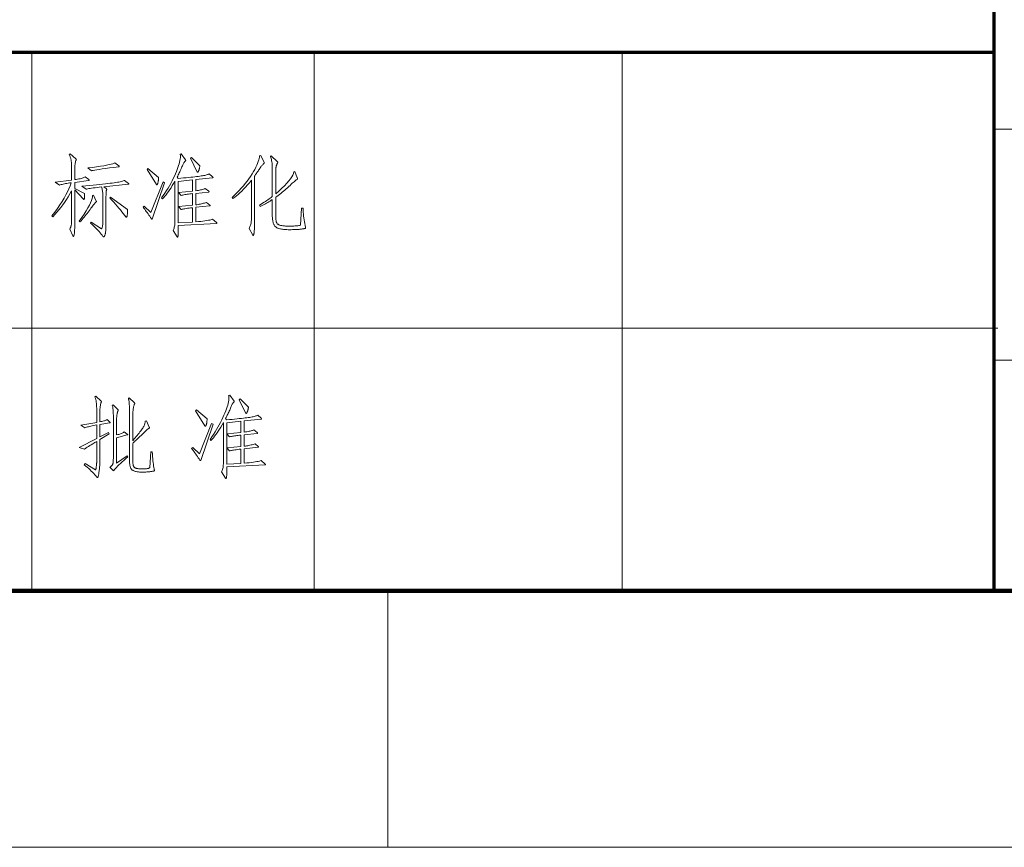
# Model space of a CAD drawing. Extents: x 0 to 1189, y 0 to 841.
# Tile 89 of 129: x 1026 to 1064, y 10 to 42. Entities that reach past the tile are written whole.
import ezdxf

# ---------------------------------------------------------------- set-up
doc = ezdxf.new("R2010")
doc.units = 0

msp = doc.modelspace()

# ---------------------------------------------------------------- linework, layer by layer
at = {"color": 5, "lineweight": 70}
for p, q in [((1064, 20), (1064, 76)), ((989, 41), (1064, 41))]:
    msp.add_line(p, q, dxfattribs=at)
at = {"color": 7, "lineweight": 13}
for p, q in [((1026.5, 20), (1026.5, 41)), ((1037.5, 20), (1037.5, 41)), ((1049.5, 41), (1049.5, 20)), ((1169, 38), (1064, 38)), ((989.139, 30.245), (1064.139, 30.245)), ((1064, 29), (1114, 29)), ((10, 10), (1179, 10))]:
    msp.add_line(p, q, dxfattribs=at)
at = {"color": 7, "lineweight": 100}
msp.add_line((20, 20), (1169, 20), dxfattribs=at)
at = {"color": 7, "lineweight": 13, "ltscale": 0.25}
msp.add_line((1040.375, 20), (1040.375, 10), dxfattribs=at)
at = {"color": 7, "lineweight": 13}
for points in [[(1028.719, 36.032), (1028.722, 36.029), (1028.725, 36.026), (1028.728, 36.024), (1028.73, 36.021), (1028.732, 36.019), (1028.733, 36.017), (1028.734, 36.015), (1028.735, 36.013), (1028.736, 36.011), (1028.736, 36.009), (1028.736, 36.007), (1028.735, 36.006), (1028.733, 36.004), (1028.731, 36.003), (1028.728, 36.002), (1028.725, 36), (1028.721, 35.999), (1028.716, 35.998), (1028.711, 35.998), (1028.705, 35.997), (1028.171, 35.927), (1028.171, 35.692), (1028.552, 35.49), (1028.554, 35.447), (1028.554, 35.408), (1028.554, 35.374), (1028.552, 35.344), (1028.55, 35.319), (1028.546, 35.298), (1028.541, 35.282), (1028.536, 35.271), (1028.529, 35.264), (1028.521, 35.261), (1028.519, 35.262), (1028.517, 35.262), (1028.514, 35.263), (1028.512, 35.264), (1028.51, 35.266), (1028.507, 35.268), (1028.505, 35.27), (1028.502, 35.273), (1028.499, 35.275), (1028.497, 35.279), (1028.171, 35.633), (1028.171, 34.328), (1028.17, 34.231), (1028.168, 34.145), (1028.166, 34.068), (1028.162, 34.002), (1028.158, 33.946), (1028.152, 33.9), (1028.145, 33.864), (1028.137, 33.839), (1028.128, 33.823), (1028.119, 33.818), (1028.116, 33.818), (1028.114, 33.819), (1028.112, 33.82), (1028.11, 33.822), (1028.108, 33.823), (1028.106, 33.826), (1028.104, 33.828), (1028.102, 33.832), (1028.1, 33.835), (1028.098, 33.839), (1027.973, 34.103), (1027.982, 34.119), (1027.991, 34.135), (1027.999, 34.151), (1028.006, 34.167), (1028.013, 34.183), (1028.019, 34.199), (1028.024, 34.215), (1028.028, 34.232), (1028.032, 34.248), (1028.035, 34.264), (1028.038, 34.281), (1028.04, 34.3), (1028.042, 34.32), (1028.044, 34.342), (1028.046, 34.366), (1028.047, 34.391), (1028.048, 34.418), (1028.049, 34.447), (1028.049, 34.477), (1028.049, 34.509), (1028.049, 35.591), (1027.984, 35.475), (1027.917, 35.362), (1027.848, 35.253), (1027.777, 35.147), (1027.705, 35.045), (1027.631, 34.947), (1027.555, 34.852), (1027.477, 34.761), (1027.398, 34.673), (1027.317, 34.588), (1027.282, 34.627), (1027.394, 34.769), (1027.497, 34.909), (1027.591, 35.045), (1027.678, 35.178), (1027.757, 35.308), (1027.827, 35.435), (1027.89, 35.559), (1027.944, 35.679), (1027.99, 35.796), (1028.028, 35.91), (1027.971, 35.902), (1027.916, 35.894), (1027.864, 35.886), (1027.814, 35.877), (1027.767, 35.868), (1027.723, 35.858), (1027.682, 35.848), (1027.643, 35.838), (1027.607, 35.827), (1027.574, 35.816), (1027.414, 35.934), (1028.049, 36.014), (1028.049, 36.347), (1028.049, 36.406), (1028.049, 36.46), (1028.048, 36.511), (1028.047, 36.558), (1028.045, 36.601), (1028.044, 36.641), (1028.042, 36.676), (1028.039, 36.708), (1028.036, 36.736), (1028.034, 36.76), (1028.03, 36.783), (1028.025, 36.806), (1028.02, 36.829), (1028.013, 36.853), (1028.005, 36.878), (1027.997, 36.903), (1027.987, 36.929), (1027.976, 36.955), (1027.965, 36.982), (1027.952, 37.01), (1027.987, 37.041), (1028.216, 36.847), (1028.219, 36.844), (1028.222, 36.841), (1028.224, 36.839), (1028.227, 36.836), (1028.229, 36.833), (1028.23, 36.831), (1028.231, 36.828), (1028.232, 36.826), (1028.233, 36.823), (1028.233, 36.821), (1028.233, 36.818), (1028.233, 36.816), (1028.232, 36.813), (1028.232, 36.811), (1028.231, 36.808), (1028.23, 36.806), (1028.23, 36.803), (1028.229, 36.8), (1028.227, 36.798), (1028.226, 36.795), (1028.216, 36.775), (1028.206, 36.749), (1028.198, 36.717), (1028.191, 36.68), (1028.184, 36.638), (1028.179, 36.59), (1028.176, 36.536), (1028.173, 36.476), (1028.171, 36.411), (1028.171, 36.34), (1028.171, 36.032), (1028.228, 36.04), (1028.281, 36.049), (1028.331, 36.058), (1028.377, 36.068), (1028.419, 36.078), (1028.458, 36.089), (1028.493, 36.1), (1028.525, 36.111), (1028.552, 36.123), (1028.576, 36.136)], [(1033.7, 34.356), (1033.703, 34.354), (1033.705, 34.352), (1033.707, 34.35), (1033.709, 34.348), (1033.711, 34.346), (1033.712, 34.344), (1033.713, 34.341), (1033.714, 34.339), (1033.714, 34.337), (1033.714, 34.335), (1033.714, 34.333), (1033.713, 34.331), (1033.712, 34.33), (1033.711, 34.329), (1033.709, 34.327), (1033.707, 34.326), (1033.704, 34.326), (1033.701, 34.325), (1033.697, 34.325), (1033.693, 34.325), (1032.205, 34.242), (1032.205, 34.178), (1032.205, 34.119), (1032.204, 34.066), (1032.204, 34.019), (1032.203, 33.977), (1032.202, 33.941), (1032.201, 33.91), (1032.2, 33.884), (1032.198, 33.864), (1032.196, 33.85), (1032.195, 33.838), (1032.193, 33.828), (1032.191, 33.819), (1032.189, 33.812), (1032.187, 33.805), (1032.185, 33.8), (1032.183, 33.796), (1032.181, 33.793), (1032.179, 33.791), (1032.177, 33.791), (1032.175, 33.791), (1032.173, 33.791), (1032.171, 33.792), (1032.169, 33.793), (1032.167, 33.794), (1032.165, 33.796), (1032.163, 33.797), (1032.161, 33.799), (1032.159, 33.802), (1032.156, 33.804), (1032.004, 34.054), (1032.018, 34.078), (1032.03, 34.106), (1032.041, 34.138), (1032.051, 34.175), (1032.059, 34.216), (1032.065, 34.262), (1032.07, 34.312), (1032.074, 34.366), (1032.076, 34.425), (1032.077, 34.488), (1032.077, 35.747), (1032.077, 35.782), (1032.077, 35.815), (1032.076, 35.845), (1032.076, 35.871), (1032.076, 35.895), (1032.076, 35.917), (1032.075, 35.935), (1032.075, 35.95), (1032.074, 35.963), (1032.073, 35.973), (1032.022, 35.883), (1031.972, 35.798), (1031.922, 35.718), (1031.872, 35.642), (1031.823, 35.57), (1031.775, 35.503), (1031.728, 35.44), (1031.68, 35.382), (1031.634, 35.328), (1031.588, 35.279), (1031.553, 35.317), (1031.621, 35.414), (1031.686, 35.51), (1031.747, 35.605), (1031.806, 35.7), (1031.862, 35.794), (1031.914, 35.888), (1031.964, 35.981), (1032.01, 36.073), (1032.054, 36.164), (1032.094, 36.255), (1032.131, 36.344), (1032.164, 36.428), (1032.193, 36.507), (1032.218, 36.582), (1032.24, 36.653), (1032.257, 36.719), (1032.271, 36.781), (1032.281, 36.839), (1032.286, 36.892), (1032.288, 36.94), (1032.288, 36.95), (1032.288, 36.959), (1032.287, 36.968), (1032.287, 36.977), (1032.286, 36.986), (1032.285, 36.994), (1032.283, 37.002), (1032.282, 37.009), (1032.28, 37.017), (1032.278, 37.024), (1032.32, 37.045), (1032.49, 36.802), (1032.49, 36.8), (1032.491, 36.799), (1032.491, 36.797), (1032.492, 36.795), (1032.492, 36.793), (1032.492, 36.791), (1032.493, 36.789), (1032.493, 36.787), (1032.493, 36.785), (1032.493, 36.783), (1032.493, 36.78), (1032.493, 36.778), (1032.492, 36.776), (1032.491, 36.774), (1032.49, 36.772), (1032.489, 36.77), (1032.488, 36.768), (1032.486, 36.767), (1032.485, 36.765), (1032.483, 36.764), (1032.471, 36.754), (1032.458, 36.741), (1032.446, 36.726), (1032.433, 36.707), (1032.42, 36.686), (1032.406, 36.662), (1032.392, 36.635), (1032.378, 36.605), (1032.364, 36.572), (1032.349, 36.536), (1032.334, 36.499), (1032.318, 36.461), (1032.301, 36.422), (1032.283, 36.382), (1032.265, 36.342), (1032.245, 36.3), (1032.225, 36.259), (1032.204, 36.216), (1032.182, 36.173), (1032.16, 36.129), (1032.195, 36.077), (1032.306, 36.087), (1032.411, 36.097), (1032.51, 36.107), (1032.604, 36.116), (1032.691, 36.125), (1032.773, 36.134), (1032.849, 36.143), (1032.92, 36.151), (1032.984, 36.159), (1033.043, 36.167), (1033.097, 36.175), (1033.147, 36.183), (1033.193, 36.191), (1033.235, 36.2), (1033.274, 36.209), (1033.309, 36.219), (1033.339, 36.229), (1033.366, 36.239), (1033.39, 36.25), (1033.409, 36.261), (1033.544, 36.143), (1033.547, 36.14), (1033.55, 36.137), (1033.553, 36.135), (1033.555, 36.132), (1033.557, 36.13), (1033.559, 36.128), (1033.56, 36.126), (1033.561, 36.124), (1033.561, 36.122), (1033.562, 36.12), (1033.561, 36.118), (1033.561, 36.117), (1033.56, 36.115), (1033.558, 36.114), (1033.556, 36.113), (1033.554, 36.111), (1033.551, 36.11), (1033.548, 36.109), (1033.545, 36.109), (1033.541, 36.108), (1032.885, 36.038), (1032.885, 35.598), (1032.938, 35.606), (1032.988, 35.614), (1033.034, 35.622), (1033.076, 35.631), (1033.115, 35.64), (1033.15, 35.649), (1033.182, 35.658), (1033.21, 35.668), (1033.235, 35.678), (1033.256, 35.688), (1033.391, 35.581), (1033.394, 35.579), (1033.395, 35.578), (1033.397, 35.576), (1033.398, 35.574), (1033.399, 35.572), (1033.4, 35.57), (1033.401, 35.568), (1033.401, 35.566), (1033.402, 35.564), (1033.402, 35.561), (1033.402, 35.559), (1033.401, 35.557), (1033.4, 35.555), (1033.399, 35.554), (1033.398, 35.552), (1033.396, 35.551), (1033.393, 35.55), (1033.391, 35.55), (1033.388, 35.549), (1033.385, 35.549), (1032.885, 35.497), (1032.885, 35.05), (1032.932, 35.056), (1032.977, 35.064), (1033.022, 35.071), (1033.065, 35.08), (1033.108, 35.089), (1033.149, 35.099), (1033.19, 35.109), (1033.229, 35.12), (1033.267, 35.131), (1033.305, 35.143), (1033.433, 35.039), (1033.436, 35.037), (1033.438, 35.035), (1033.44, 35.033), (1033.442, 35.031), (1033.444, 35.029), (1033.445, 35.027), (1033.446, 35.025), (1033.447, 35.023), (1033.447, 35.021), (1033.447, 35.019), (1033.447, 35.017), (1033.446, 35.015), (1033.445, 35.013), (1033.444, 35.012), (1033.443, 35.011), (1033.441, 35.01), (1033.439, 35.009), (1033.436, 35.009), (1033.433, 35.008), (1033.43, 35.008), (1032.885, 34.953), (1032.885, 34.391), (1032.987, 34.399), (1033.081, 34.407), (1033.167, 34.416), (1033.245, 34.426), (1033.314, 34.437), (1033.376, 34.448), (1033.429, 34.459), (1033.474, 34.472), (1033.512, 34.485), (1033.541, 34.498)], [(1033.048, 36.576), (1033.045, 36.552), (1033.042, 36.529), (1033.038, 36.507), (1033.034, 36.486), (1033.03, 36.466), (1033.025, 36.448), (1033.02, 36.43), (1033.015, 36.414), (1033.009, 36.399), (1033.003, 36.385), (1032.997, 36.373), (1032.991, 36.362), (1032.986, 36.352), (1032.981, 36.343), (1032.976, 36.336), (1032.972, 36.33), (1032.968, 36.325), (1032.964, 36.322), (1032.961, 36.32), (1032.958, 36.319), (1032.955, 36.32), (1032.953, 36.32), (1032.951, 36.32), (1032.948, 36.321), (1032.947, 36.322), (1032.945, 36.323), (1032.944, 36.325), (1032.942, 36.326), (1032.941, 36.328), (1032.941, 36.33), (1032.684, 36.864), (1032.722, 36.895)], [(1035.549, 36.705), (1035.551, 36.702), (1035.552, 36.7), (1035.553, 36.698), (1035.554, 36.696), (1035.555, 36.694), (1035.555, 36.692), (1035.556, 36.69), (1035.556, 36.688), (1035.556, 36.686), (1035.556, 36.684), (1035.556, 36.682), (1035.555, 36.679), (1035.554, 36.677), (1035.553, 36.674), (1035.551, 36.672), (1035.549, 36.669), (1035.546, 36.666), (1035.543, 36.663), (1035.539, 36.659), (1035.535, 36.656), (1035.522, 36.645), (1035.508, 36.632), (1035.493, 36.615), (1035.477, 36.597), (1035.46, 36.576), (1035.441, 36.552), (1035.422, 36.526), (1035.401, 36.497), (1035.38, 36.466), (1035.357, 36.432), (1035.334, 36.398), (1035.312, 36.366), (1035.292, 36.335), (1035.272, 36.306), (1035.253, 36.278), (1035.235, 36.253), (1035.219, 36.229), (1035.203, 36.206), (1035.188, 36.186), (1035.175, 36.167), (1035.175, 34.318), (1035.174, 34.265), (1035.174, 34.217), (1035.173, 34.171), (1035.172, 34.129), (1035.17, 34.091), (1035.168, 34.056), (1035.166, 34.024), (1035.164, 33.996), (1035.161, 33.971), (1035.157, 33.95), (1035.154, 33.932), (1035.151, 33.915), (1035.147, 33.901), (1035.144, 33.888), (1035.141, 33.877), (1035.138, 33.869), (1035.135, 33.862), (1035.132, 33.857), (1035.129, 33.854), (1035.126, 33.853), (1035.125, 33.853), (1035.123, 33.854), (1035.122, 33.855), (1035.12, 33.856), (1035.118, 33.857), (1035.116, 33.859), (1035.115, 33.861), (1035.113, 33.864), (1035.111, 33.867), (1035.109, 33.87), (1034.967, 34.131), (1034.983, 34.161), (1034.998, 34.193), (1035.011, 34.226), (1035.022, 34.26), (1035.031, 34.295), (1035.039, 34.332), (1035.045, 34.37), (1035.05, 34.409), (1035.052, 34.45), (1035.053, 34.491), (1035.053, 36.007), (1034.976, 35.913), (1034.9, 35.825), (1034.825, 35.741), (1034.752, 35.663), (1034.679, 35.589), (1034.608, 35.521), (1034.538, 35.458), (1034.469, 35.4), (1034.402, 35.347), (1034.335, 35.3), (1034.304, 35.338), (1034.399, 35.427), (1034.49, 35.518), (1034.578, 35.608), (1034.661, 35.699), (1034.741, 35.79), (1034.816, 35.882), (1034.888, 35.974), (1034.956, 36.067), (1035.019, 36.16), (1035.079, 36.254), (1035.134, 36.345), (1035.183, 36.432), (1035.227, 36.514), (1035.265, 36.592), (1035.297, 36.666), (1035.323, 36.734), (1035.343, 36.799), (1035.357, 36.859), (1035.366, 36.914), (1035.369, 36.965), (1035.417, 36.979)], [(1037.065, 34.921), (1037.069, 34.843), (1037.075, 34.766), (1037.081, 34.69), (1037.089, 34.614), (1037.097, 34.539), (1037.107, 34.465), (1037.119, 34.391), (1037.131, 34.319), (1037.144, 34.247), (1037.159, 34.176), (1037.16, 34.173), (1037.16, 34.17), (1037.161, 34.167), (1037.161, 34.164), (1037.161, 34.162), (1037.162, 34.159), (1037.162, 34.156), (1037.162, 34.153), (1037.162, 34.151), (1037.162, 34.148), (1037.162, 34.145), (1037.162, 34.143), (1037.161, 34.14), (1037.16, 34.138), (1037.159, 34.136), (1037.157, 34.134), (1037.156, 34.133), (1037.154, 34.131), (1037.151, 34.13), (1037.149, 34.129), (1037.144, 34.128), (1037.137, 34.126), (1037.127, 34.124), (1037.114, 34.122), (1037.099, 34.12), (1037.08, 34.117), (1037.059, 34.114), (1037.034, 34.11), (1037.007, 34.107), (1036.977, 34.103), (1036.944, 34.099), (1036.909, 34.095), (1036.872, 34.092), (1036.832, 34.089), (1036.79, 34.087), (1036.746, 34.085), (1036.699, 34.084), (1036.65, 34.083), (1036.599, 34.082), (1036.545, 34.082), (1036.491, 34.082), (1036.441, 34.084), (1036.392, 34.086), (1036.347, 34.089), (1036.303, 34.093), (1036.263, 34.098), (1036.225, 34.103), (1036.19, 34.11), (1036.157, 34.117), (1036.127, 34.125), (1036.099, 34.135), (1036.073, 34.146), (1036.048, 34.158), (1036.026, 34.172), (1036.005, 34.188), (1035.985, 34.205), (1035.968, 34.223), (1035.952, 34.244), (1035.938, 34.265), (1035.926, 34.288), (1035.915, 34.313), (1035.905, 34.341), (1035.896, 34.371), (1035.889, 34.403), (1035.883, 34.438), (1035.878, 34.475), (1035.874, 34.515), (1035.871, 34.556), (1035.869, 34.601), (1035.868, 34.647), (1035.868, 35.254), (1035.825, 35.226), (1035.781, 35.197), (1035.736, 35.17), (1035.69, 35.142), (1035.644, 35.116), (1035.597, 35.09), (1035.549, 35.064), (1035.5, 35.039), (1035.45, 35.015), (1035.4, 34.991), (1035.369, 35.043), (1035.431, 35.08), (1035.49, 35.116), (1035.547, 35.151), (1035.6, 35.185), (1035.652, 35.218), (1035.7, 35.25), (1035.746, 35.281), (1035.79, 35.312), (1035.83, 35.341), (1035.868, 35.369), (1035.868, 36.444), (1035.868, 36.505), (1035.866, 36.563), (1035.862, 36.618), (1035.857, 36.671), (1035.85, 36.722), (1035.842, 36.77), (1035.833, 36.815), (1035.822, 36.858), (1035.809, 36.899), (1035.796, 36.937), (1035.827, 36.961), (1036.063, 36.743), (1036.066, 36.74), (1036.069, 36.737), (1036.072, 36.735), (1036.074, 36.732), (1036.076, 36.729), (1036.077, 36.727), (1036.078, 36.724), (1036.079, 36.722), (1036.08, 36.719), (1036.08, 36.717), (1036.08, 36.714), (1036.08, 36.712), (1036.079, 36.709), (1036.079, 36.707), (1036.078, 36.704), (1036.078, 36.702), (1036.077, 36.699), (1036.076, 36.696), (1036.074, 36.693), (1036.073, 36.691), (1036.067, 36.679), (1036.061, 36.668), (1036.055, 36.655), (1036.05, 36.642), (1036.045, 36.629), (1036.039, 36.615), (1036.035, 36.601), (1036.03, 36.586), (1036.025, 36.571), (1036.021, 36.555), (1036.017, 36.54), (1036.014, 36.524), (1036.01, 36.509), (1036.008, 36.494), (1036.005, 36.48), (1036.004, 36.466), (1036.002, 36.452), (1036.001, 36.439), (1036, 36.426), (1036, 36.413), (1036, 35.477), (1036.128, 35.589), (1036.243, 35.696), (1036.345, 35.797), (1036.434, 35.892), (1036.51, 35.981), (1036.574, 36.064), (1036.625, 36.141), (1036.663, 36.213), (1036.688, 36.278), (1036.701, 36.337), (1036.746, 36.344), (1036.843, 36.104), (1036.845, 36.1), (1036.847, 36.095), (1036.849, 36.091), (1036.85, 36.087), (1036.851, 36.083), (1036.852, 36.079), (1036.853, 36.076), (1036.853, 36.072), (1036.854, 36.069), (1036.854, 36.066), (1036.854, 36.064), (1036.853, 36.061), (1036.852, 36.058), (1036.85, 36.056), (1036.849, 36.053), (1036.846, 36.051), (1036.844, 36.049), (1036.84, 36.046), (1036.837, 36.044), (1036.833, 36.042), (1036.818, 36.032), (1036.799, 36.019), (1036.776, 36.001), (1036.75, 35.979), (1036.719, 35.953), (1036.685, 35.923), (1036.647, 35.889), (1036.605, 35.851), (1036.56, 35.809), (1036.51, 35.763), (1036.459, 35.715), (1036.408, 35.669), (1036.357, 35.624), (1036.305, 35.58), (1036.254, 35.538), (1036.203, 35.496), (1036.153, 35.457), (1036.102, 35.418), (1036.051, 35.381), (1036, 35.345), (1036, 34.64), (1036.001, 34.601), (1036.002, 34.564), (1036.003, 34.529), (1036.006, 34.497), (1036.009, 34.467), (1036.013, 34.44), (1036.017, 34.416), (1036.022, 34.394), (1036.028, 34.375), (1036.035, 34.358), (1036.043, 34.343), (1036.052, 34.328), (1036.064, 34.315), (1036.077, 34.303), (1036.091, 34.292), (1036.108, 34.282), (1036.126, 34.272), (1036.146, 34.264), (1036.168, 34.257), (1036.191, 34.25), (1036.217, 34.245), (1036.245, 34.24), (1036.276, 34.235), (1036.309, 34.231), (1036.345, 34.228), (1036.384, 34.225), (1036.426, 34.223), (1036.47, 34.222), (1036.516, 34.221), (1036.566, 34.221), (1036.615, 34.221), (1036.663, 34.222), (1036.708, 34.224), (1036.751, 34.226), (1036.791, 34.229), (1036.83, 34.233), (1036.866, 34.238), (1036.9, 34.243), (1036.932, 34.249), (1036.961, 34.255), (1037.006, 34.921)], [(1029.891, 36.569), (1029.895, 36.567), (1029.897, 36.564), (1029.9, 36.561), (1029.902, 36.559), (1029.904, 36.557), (1029.906, 36.554), (1029.907, 36.552), (1029.908, 36.55), (1029.908, 36.549), (1029.909, 36.547), (1029.908, 36.545), (1029.907, 36.543), (1029.906, 36.542), (1029.904, 36.541), (1029.902, 36.539), (1029.899, 36.538), (1029.895, 36.537), (1029.891, 36.536), (1029.886, 36.535), (1029.881, 36.535), (1029.693, 36.511), (1029.523, 36.489), (1029.372, 36.469), (1029.239, 36.451), (1029.124, 36.434), (1029.027, 36.419), (1028.949, 36.405), (1028.888, 36.394), (1028.846, 36.383), (1028.823, 36.375), (1028.677, 36.489), (1028.858, 36.512), (1029.021, 36.534), (1029.169, 36.556), (1029.3, 36.577), (1029.414, 36.597), (1029.512, 36.617), (1029.594, 36.636), (1029.658, 36.655), (1029.707, 36.673), (1029.739, 36.691)], [(1031.435, 36.115), (1031.435, 36.091), (1031.434, 36.068), (1031.433, 36.046), (1031.432, 36.024), (1031.43, 36.004), (1031.427, 35.984), (1031.425, 35.965), (1031.422, 35.947), (1031.418, 35.93), (1031.414, 35.914), (1031.41, 35.898), (1031.406, 35.885), (1031.401, 35.873), (1031.397, 35.863), (1031.392, 35.854), (1031.388, 35.847), (1031.383, 35.841), (1031.379, 35.837), (1031.374, 35.835), (1031.369, 35.834), (1031.367, 35.834), (1031.365, 35.834), (1031.363, 35.834), (1031.362, 35.835), (1031.36, 35.836), (1031.359, 35.836), (1031.358, 35.837), (1031.357, 35.838), (1031.356, 35.839), (1031.355, 35.841), (1030.991, 36.434), (1031.022, 36.465)], [(1030.269, 35.886), (1030.272, 35.884), (1030.274, 35.882), (1030.276, 35.88), (1030.278, 35.878), (1030.28, 35.875), (1030.281, 35.873), (1030.282, 35.871), (1030.283, 35.869), (1030.283, 35.867), (1030.283, 35.865), (1030.283, 35.863), (1030.282, 35.861), (1030.281, 35.859), (1030.279, 35.858), (1030.276, 35.856), (1030.273, 35.855), (1030.27, 35.854), (1030.266, 35.853), (1030.261, 35.852), (1030.255, 35.851), (1029.302, 35.757), (1029.395, 35.685), (1029.4, 35.681), (1029.404, 35.677), (1029.408, 35.673), (1029.411, 35.67), (1029.413, 35.667), (1029.416, 35.664), (1029.417, 35.661), (1029.418, 35.659), (1029.419, 35.657), (1029.419, 35.655), (1029.419, 35.653), (1029.419, 35.652), (1029.419, 35.65), (1029.418, 35.648), (1029.418, 35.646), (1029.417, 35.644), (1029.416, 35.642), (1029.415, 35.64), (1029.414, 35.638), (1029.412, 35.636), (1029.408, 35.627), (1029.404, 35.612), (1029.4, 35.593), (1029.397, 35.569), (1029.394, 35.54), (1029.392, 35.506), (1029.39, 35.467), (1029.389, 35.423), (1029.388, 35.374), (1029.388, 35.32), (1029.388, 34.384), (1029.388, 34.314), (1029.387, 34.249), (1029.385, 34.19), (1029.383, 34.135), (1029.38, 34.086), (1029.377, 34.041), (1029.373, 34.002), (1029.368, 33.967), (1029.363, 33.938), (1029.357, 33.914), (1029.351, 33.893), (1029.344, 33.874), (1029.338, 33.858), (1029.332, 33.844), (1029.326, 33.832), (1029.32, 33.822), (1029.313, 33.814), (1029.307, 33.809), (1029.301, 33.806), (1029.295, 33.804), (1029.292, 33.805), (1029.289, 33.805), (1029.286, 33.806), (1029.284, 33.807), (1029.281, 33.809), (1029.279, 33.811), (1029.277, 33.813), (1029.275, 33.816), (1029.272, 33.818), (1029.27, 33.822), (1029.237, 33.865), (1029.2, 33.91), (1029.16, 33.957), (1029.116, 34.006), (1029.069, 34.057), (1029.019, 34.109), (1028.965, 34.164), (1028.908, 34.22), (1028.848, 34.279), (1028.785, 34.339), (1028.812, 34.38), (1029.218, 34.117), (1029.227, 34.132), (1029.236, 34.153), (1029.243, 34.178), (1029.249, 34.208), (1029.255, 34.243), (1029.259, 34.283), (1029.262, 34.328), (1029.265, 34.377), (1029.266, 34.432), (1029.267, 34.491), (1029.267, 35.327), (1029.266, 35.376), (1029.265, 35.424), (1029.262, 35.47), (1029.259, 35.514), (1029.255, 35.557), (1029.249, 35.598), (1029.243, 35.638), (1029.236, 35.676), (1029.227, 35.712), (1029.218, 35.747), (1029.127, 35.737), (1029.042, 35.728), (1028.964, 35.719), (1028.894, 35.709), (1028.83, 35.7), (1028.773, 35.691), (1028.723, 35.682), (1028.68, 35.674), (1028.644, 35.665), (1028.615, 35.657), (1028.448, 35.775), (1028.604, 35.79), (1028.751, 35.804), (1028.89, 35.818), (1029.02, 35.831), (1029.143, 35.844), (1029.257, 35.856), (1029.363, 35.868), (1029.461, 35.879), (1029.55, 35.89), (1029.631, 35.9), (1029.705, 35.91), (1029.774, 35.919), (1029.836, 35.929), (1029.893, 35.94), (1029.944, 35.95), (1029.99, 35.961), (1030.029, 35.971), (1030.063, 35.982), (1030.091, 35.993), (1030.113, 36.004)], [(1031.671, 35.914), (1031.192, 34.498), (1031.191, 34.496), (1031.19, 34.494), (1031.189, 34.493), (1031.188, 34.492), (1031.187, 34.49), (1031.185, 34.489), (1031.184, 34.489), (1031.182, 34.488), (1031.18, 34.488), (1031.178, 34.488), (1031.176, 34.488), (1031.174, 34.488), (1031.172, 34.489), (1031.171, 34.49), (1031.169, 34.491), (1031.167, 34.493), (1031.165, 34.495), (1031.164, 34.497), (1031.162, 34.499), (1031.161, 34.502), (1031.126, 34.553), (1031.092, 34.603), (1031.059, 34.652), (1031.026, 34.7), (1030.993, 34.746), (1030.96, 34.791), (1030.928, 34.835), (1030.897, 34.878), (1030.866, 34.919), (1030.835, 34.96), (1030.88, 34.998), (1031.137, 34.755), (1031.612, 35.941)], [(1032.757, 34.38), (1032.757, 34.939), (1032.687, 34.931), (1032.624, 34.923), (1032.566, 34.915), (1032.513, 34.908), (1032.466, 34.901), (1032.425, 34.894), (1032.389, 34.887), (1032.359, 34.881), (1032.335, 34.875), (1032.316, 34.869), (1032.212, 34.987), (1032.757, 35.036), (1032.757, 35.487), (1032.702, 35.481), (1032.65, 35.474), (1032.6, 35.468), (1032.553, 35.461), (1032.508, 35.454), (1032.465, 35.447), (1032.424, 35.44), (1032.386, 35.433), (1032.35, 35.425), (1032.316, 35.418), (1032.212, 35.529), (1032.757, 35.584), (1032.757, 36.025), (1032.205, 35.966), (1032.205, 34.346)], [(1029.01, 35.199), (1029.011, 35.196), (1029.013, 35.194), (1029.014, 35.191), (1029.015, 35.188), (1029.015, 35.186), (1029.016, 35.184), (1029.016, 35.181), (1029.017, 35.179), (1029.017, 35.177), (1029.017, 35.175), (1029.017, 35.173), (1029.016, 35.17), (1029.015, 35.168), (1029.013, 35.166), (1029.011, 35.163), (1029.008, 35.161), (1029.005, 35.158), (1029.001, 35.156), (1028.997, 35.153), (1028.993, 35.15), (1028.983, 35.143), (1028.97, 35.13), (1028.955, 35.113), (1028.937, 35.092), (1028.916, 35.066), (1028.892, 35.036), (1028.866, 35.001), (1028.836, 34.962), (1028.804, 34.918), (1028.769, 34.869), (1028.732, 34.819), (1028.695, 34.769), (1028.657, 34.719), (1028.619, 34.67), (1028.579, 34.621), (1028.54, 34.573), (1028.5, 34.525), (1028.459, 34.478), (1028.417, 34.43), (1028.375, 34.384), (1028.341, 34.415), (1028.443, 34.558), (1028.534, 34.691), (1028.614, 34.815), (1028.683, 34.93), (1028.74, 35.034), (1028.786, 35.129), (1028.821, 35.215), (1028.844, 35.291), (1028.857, 35.357), (1028.857, 35.414), (1028.899, 35.424)], [(1030.228, 34.869), (1030.228, 34.842), (1030.227, 34.815), (1030.227, 34.79), (1030.226, 34.766), (1030.225, 34.743), (1030.223, 34.721), (1030.222, 34.701), (1030.22, 34.682), (1030.218, 34.664), (1030.216, 34.647), (1030.213, 34.632), (1030.211, 34.619), (1030.208, 34.607), (1030.205, 34.596), (1030.203, 34.588), (1030.2, 34.58), (1030.197, 34.575), (1030.194, 34.571), (1030.191, 34.568), (1030.188, 34.568), (1030.185, 34.568), (1030.182, 34.568), (1030.178, 34.569), (1030.175, 34.571), (1030.172, 34.573), (1030.168, 34.575), (1030.165, 34.578), (1030.162, 34.581), (1030.158, 34.584), (1030.155, 34.588), (1030.109, 34.65), (1030.06, 34.714), (1030.007, 34.781), (1029.951, 34.85), (1029.89, 34.922), (1029.826, 34.997), (1029.759, 35.074), (1029.688, 35.153), (1029.613, 35.236), (1029.534, 35.32), (1029.565, 35.355)], [(1035.59, 24.945), (1035.593, 24.943), (1035.595, 24.941), (1035.598, 24.939), (1035.599, 24.937), (1035.601, 24.935), (1035.602, 24.932), (1035.603, 24.93), (1035.604, 24.928), (1035.604, 24.926), (1035.604, 24.924), (1035.604, 24.922), (1035.604, 24.92), (1035.603, 24.919), (1035.601, 24.918), (1035.599, 24.916), (1035.597, 24.915), (1035.594, 24.915), (1035.591, 24.914), (1035.588, 24.914), (1035.584, 24.914), (1034.095, 24.831), (1034.095, 24.767), (1034.095, 24.708), (1034.095, 24.655), (1034.094, 24.608), (1034.093, 24.566), (1034.092, 24.53), (1034.091, 24.499), (1034.09, 24.473), (1034.088, 24.453), (1034.087, 24.438), (1034.085, 24.427), (1034.083, 24.417), (1034.081, 24.408), (1034.079, 24.401), (1034.078, 24.394), (1034.076, 24.389), (1034.074, 24.385), (1034.072, 24.382), (1034.07, 24.38), (1034.068, 24.38), (1034.066, 24.38), (1034.063, 24.38), (1034.061, 24.381), (1034.059, 24.382), (1034.057, 24.383), (1034.055, 24.385), (1034.053, 24.386), (1034.051, 24.388), (1034.049, 24.391), (1034.047, 24.393), (1033.894, 24.643), (1033.908, 24.667), (1033.92, 24.695), (1033.931, 24.727), (1033.941, 24.764), (1033.949, 24.805), (1033.955, 24.851), (1033.96, 24.901), (1033.964, 24.955), (1033.966, 25.014), (1033.967, 25.077), (1033.967, 26.336), (1033.967, 26.371), (1033.967, 26.404), (1033.967, 26.434), (1033.966, 26.46), (1033.966, 26.484), (1033.966, 26.506), (1033.965, 26.524), (1033.965, 26.539), (1033.964, 26.552), (1033.964, 26.562), (1033.912, 26.472), (1033.862, 26.387), (1033.812, 26.307), (1033.763, 26.231), (1033.714, 26.159), (1033.665, 26.092), (1033.618, 26.029), (1033.571, 25.971), (1033.524, 25.917), (1033.478, 25.868), (1033.443, 25.906), (1033.511, 26.003), (1033.576, 26.099), (1033.638, 26.194), (1033.696, 26.289), (1033.752, 26.383), (1033.804, 26.477), (1033.854, 26.57), (1033.901, 26.662), (1033.944, 26.753), (1033.984, 26.844), (1034.021, 26.933), (1034.054, 27.017), (1034.083, 27.096), (1034.109, 27.171), (1034.13, 27.242), (1034.147, 27.308), (1034.161, 27.37), (1034.171, 27.428), (1034.177, 27.481), (1034.179, 27.529), (1034.178, 27.539), (1034.178, 27.548), (1034.178, 27.557), (1034.177, 27.566), (1034.176, 27.575), (1034.175, 27.583), (1034.173, 27.591), (1034.172, 27.598), (1034.17, 27.606), (1034.168, 27.613), (1034.21, 27.634), (1034.38, 27.391), (1034.38, 27.389), (1034.381, 27.388), (1034.382, 27.386), (1034.382, 27.384), (1034.382, 27.382), (1034.383, 27.38), (1034.383, 27.378), (1034.383, 27.376), (1034.383, 27.374), (1034.383, 27.372), (1034.383, 27.369), (1034.383, 27.367), (1034.382, 27.365), (1034.382, 27.363), (1034.381, 27.361), (1034.38, 27.359), (1034.378, 27.357), (1034.377, 27.356), (1034.375, 27.354), (1034.373, 27.353), (1034.361, 27.343), (1034.349, 27.33), (1034.336, 27.315), (1034.323, 27.296), (1034.31, 27.275), (1034.297, 27.251), (1034.283, 27.224), (1034.269, 27.194), (1034.254, 27.161), (1034.239, 27.125), (1034.224, 27.088), (1034.208, 27.05), (1034.191, 27.011), (1034.173, 26.971), (1034.155, 26.931), (1034.135, 26.889), (1034.115, 26.848), (1034.094, 26.805), (1034.073, 26.762), (1034.05, 26.718), (1034.085, 26.666), (1034.196, 26.676), (1034.301, 26.686), (1034.4, 26.696), (1034.494, 26.705), (1034.581, 26.714), (1034.663, 26.723), (1034.74, 26.732), (1034.81, 26.74), (1034.874, 26.748), (1034.933, 26.756), (1034.987, 26.764), (1035.037, 26.772), (1035.083, 26.78), (1035.126, 26.789), (1035.164, 26.798), (1035.199, 26.808), (1035.23, 26.818), (1035.257, 26.828), (1035.28, 26.839), (1035.299, 26.85), (1035.434, 26.732), (1035.438, 26.729), (1035.441, 26.726), (1035.443, 26.724), (1035.446, 26.721), (1035.447, 26.719), (1035.449, 26.717), (1035.45, 26.715), (1035.451, 26.713), (1035.452, 26.711), (1035.452, 26.709), (1035.452, 26.707), (1035.451, 26.706), (1035.45, 26.704), (1035.448, 26.703), (1035.447, 26.702), (1035.444, 26.7), (1035.442, 26.699), (1035.438, 26.698), (1035.435, 26.698), (1035.431, 26.697), (1034.775, 26.627), (1034.775, 26.187), (1034.828, 26.195), (1034.878, 26.203), (1034.924, 26.211), (1034.966, 26.22), (1035.005, 26.229), (1035.04, 26.238), (1035.072, 26.247), (1035.101, 26.257), (1035.125, 26.267), (1035.146, 26.277), (1035.282, 26.17), (1035.284, 26.168), (1035.286, 26.167), (1035.287, 26.165), (1035.288, 26.163), (1035.29, 26.161), (1035.291, 26.159), (1035.291, 26.157), (1035.292, 26.155), (1035.292, 26.153), (1035.292, 26.15), (1035.292, 26.148), (1035.292, 26.146), (1035.291, 26.144), (1035.289, 26.143), (1035.288, 26.141), (1035.286, 26.14), (1035.284, 26.139), (1035.281, 26.139), (1035.278, 26.138), (1035.275, 26.138), (1034.775, 26.086), (1034.775, 25.639), (1034.822, 25.645), (1034.868, 25.653), (1034.912, 25.66), (1034.956, 25.669), (1034.998, 25.678), (1035.04, 25.688), (1035.08, 25.698), (1035.119, 25.709), (1035.158, 25.72), (1035.195, 25.732), (1035.323, 25.628), (1035.326, 25.626), (1035.328, 25.624), (1035.33, 25.622), (1035.332, 25.62), (1035.334, 25.618), (1035.335, 25.616), (1035.336, 25.614), (1035.337, 25.612), (1035.337, 25.61), (1035.337, 25.608), (1035.337, 25.606), (1035.337, 25.604), (1035.336, 25.602), (1035.334, 25.601), (1035.333, 25.6), (1035.331, 25.599), (1035.329, 25.598), (1035.326, 25.598), (1035.323, 25.597), (1035.32, 25.597), (1034.775, 25.542), (1034.775, 24.98), (1034.877, 24.988), (1034.971, 24.996), (1035.057, 25.005), (1035.135, 25.015), (1035.205, 25.026), (1035.266, 25.037), (1035.319, 25.048), (1035.365, 25.061), (1035.402, 25.074), (1035.431, 25.087)], [(1029.537, 26.579), (1029.539, 26.577), (1029.541, 26.575), (1029.542, 26.573), (1029.544, 26.571), (1029.545, 26.569), (1029.546, 26.568), (1029.546, 26.566), (1029.547, 26.564), (1029.547, 26.563), (1029.547, 26.562), (1029.547, 26.56), (1029.547, 26.559), (1029.546, 26.558), (1029.545, 26.557), (1029.543, 26.556), (1029.541, 26.554), (1029.539, 26.554), (1029.536, 26.553), (1029.533, 26.552), (1029.53, 26.551), (1029.148, 26.489), (1029.148, 26), (1029.492, 26.17), (1029.516, 26.118), (1029.148, 25.899), (1029.148, 25.046), (1029.148, 25.002), (1029.147, 24.959), (1029.146, 24.916), (1029.143, 24.873), (1029.14, 24.831), (1029.137, 24.788), (1029.132, 24.746), (1029.127, 24.705), (1029.122, 24.663), (1029.115, 24.622), (1029.109, 24.583), (1029.103, 24.549), (1029.097, 24.518), (1029.091, 24.491), (1029.086, 24.469), (1029.08, 24.45), (1029.075, 24.436), (1029.071, 24.426), (1029.066, 24.42), (1029.062, 24.418), (1029.06, 24.418), (1029.057, 24.419), (1029.055, 24.42), (1029.052, 24.421), (1029.05, 24.423), (1029.047, 24.425), (1029.044, 24.428), (1029.041, 24.431), (1029.037, 24.435), (1029.034, 24.438), (1028.995, 24.483), (1028.954, 24.529), (1028.911, 24.575), (1028.865, 24.622), (1028.817, 24.669), (1028.767, 24.717), (1028.714, 24.766), (1028.659, 24.816), (1028.601, 24.866), (1028.541, 24.917), (1028.573, 24.959), (1028.985, 24.716), (1028.988, 24.724), (1028.991, 24.733), (1028.994, 24.744), (1028.996, 24.757), (1028.999, 24.772), (1029.002, 24.788), (1029.005, 24.805), (1029.008, 24.825), (1029.01, 24.846), (1029.013, 24.869), (1029.016, 24.892), (1029.018, 24.914), (1029.02, 24.936), (1029.022, 24.957), (1029.024, 24.977), (1029.025, 24.996), (1029.026, 25.015), (1029.026, 25.033), (1029.027, 25.05), (1029.027, 25.066), (1029.027, 25.826), (1028.949, 25.78), (1028.878, 25.737), (1028.813, 25.698), (1028.755, 25.662), (1028.703, 25.63), (1028.659, 25.601), (1028.62, 25.576), (1028.589, 25.554), (1028.563, 25.536), (1028.545, 25.521), (1028.337, 25.594), (1029.027, 25.937), (1029.027, 26.468), (1028.966, 26.457), (1028.908, 26.446), (1028.853, 26.434), (1028.802, 26.423), (1028.755, 26.412), (1028.711, 26.4), (1028.67, 26.389), (1028.633, 26.377), (1028.599, 26.365), (1028.569, 26.353), (1028.413, 26.454), (1029.027, 26.565), (1029.027, 26.895), (1029.027, 26.957), (1029.026, 27.016), (1029.026, 27.071), (1029.025, 27.122), (1029.023, 27.169), (1029.021, 27.212), (1029.019, 27.251), (1029.017, 27.286), (1029.014, 27.318), (1029.011, 27.346), (1029.008, 27.371), (1029.004, 27.395), (1029, 27.419), (1028.995, 27.442), (1028.99, 27.464), (1028.984, 27.485), (1028.979, 27.505), (1028.972, 27.524), (1028.965, 27.543), (1028.958, 27.561), (1028.989, 27.585), (1029.197, 27.391), (1029.2, 27.388), (1029.202, 27.385), (1029.204, 27.383), (1029.206, 27.38), (1029.207, 27.378), (1029.209, 27.376), (1029.21, 27.374), (1029.21, 27.372), (1029.211, 27.37), (1029.211, 27.368), (1029.211, 27.366), (1029.211, 27.365), (1029.21, 27.363), (1029.21, 27.361), (1029.209, 27.359), (1029.208, 27.357), (1029.208, 27.355), (1029.206, 27.353), (1029.205, 27.351), (1029.204, 27.349), (1029.193, 27.328), (1029.184, 27.301), (1029.176, 27.269), (1029.168, 27.231), (1029.162, 27.189), (1029.157, 27.14), (1029.153, 27.087), (1029.151, 27.028), (1029.149, 26.964), (1029.148, 26.895), (1029.148, 26.589), (1029.191, 26.598), (1029.23, 26.606), (1029.266, 26.615), (1029.299, 26.624), (1029.329, 26.633), (1029.356, 26.642), (1029.38, 26.651), (1029.4, 26.66), (1029.418, 26.67), (1029.433, 26.68)], [(1030.245, 25.226), (1030.162, 25.154), (1030.085, 25.087), (1030.014, 25.024), (1029.95, 24.965), (1029.892, 24.909), (1029.84, 24.858), (1029.794, 24.811), (1029.754, 24.769), (1029.72, 24.73), (1029.693, 24.695), (1029.692, 24.693), (1029.69, 24.691), (1029.689, 24.69), (1029.688, 24.689), (1029.686, 24.687), (1029.685, 24.686), (1029.683, 24.686), (1029.682, 24.685), (1029.681, 24.685), (1029.679, 24.685), (1029.678, 24.685), (1029.676, 24.685), (1029.675, 24.685), (1029.674, 24.686), (1029.672, 24.687), (1029.671, 24.687), (1029.669, 24.688), (1029.668, 24.689), (1029.667, 24.69), (1029.665, 24.692), (1029.54, 24.817), (1029.558, 24.83), (1029.575, 24.844), (1029.59, 24.858), (1029.604, 24.871), (1029.616, 24.885), (1029.627, 24.898), (1029.636, 24.911), (1029.644, 24.924), (1029.65, 24.937), (1029.655, 24.95), (1029.659, 24.965), (1029.662, 24.983), (1029.666, 25.004), (1029.668, 25.03), (1029.671, 25.058), (1029.672, 25.09), (1029.674, 25.126), (1029.675, 25.165), (1029.676, 25.208), (1029.676, 25.254), (1029.676, 26.78), (1029.675, 26.845), (1029.674, 26.904), (1029.672, 26.96), (1029.669, 27.011), (1029.665, 27.058), (1029.661, 27.1), (1029.655, 27.138), (1029.649, 27.171), (1029.642, 27.2), (1029.634, 27.224), (1029.669, 27.252), (1029.856, 27.068), (1029.859, 27.065), (1029.861, 27.063), (1029.863, 27.06), (1029.865, 27.058), (1029.867, 27.055), (1029.868, 27.053), (1029.869, 27.05), (1029.869, 27.048), (1029.87, 27.046), (1029.87, 27.044), (1029.87, 27.042), (1029.869, 27.039), (1029.869, 27.037), (1029.867, 27.034), (1029.866, 27.031), (1029.864, 27.028), (1029.862, 27.024), (1029.86, 27.02), (1029.857, 27.017), (1029.854, 27.013), (1029.851, 27.008), (1029.848, 27.001), (1029.845, 26.992), (1029.841, 26.982), (1029.838, 26.97), (1029.834, 26.956), (1029.831, 26.941), (1029.827, 26.924), (1029.823, 26.905), (1029.82, 26.884), (1029.816, 26.862), (1029.813, 26.84), (1029.81, 26.817), (1029.807, 26.794), (1029.805, 26.771), (1029.804, 26.746), (1029.802, 26.722), (1029.801, 26.697), (1029.801, 26.671), (1029.801, 26.645), (1029.801, 26.079), (1029.845, 26.09), (1029.886, 26.101), (1029.924, 26.112), (1029.958, 26.123), (1029.99, 26.134), (1030.018, 26.146), (1030.043, 26.157), (1030.065, 26.169), (1030.083, 26.181), (1030.099, 26.194), (1030.217, 26.111), (1030.221, 26.108), (1030.224, 26.105), (1030.228, 26.103), (1030.23, 26.101), (1030.233, 26.099), (1030.234, 26.097), (1030.236, 26.095), (1030.237, 26.094), (1030.238, 26.093), (1030.238, 26.092), (1030.238, 26.09), (1030.237, 26.089), (1030.236, 26.088), (1030.234, 26.087), (1030.233, 26.086), (1030.23, 26.085), (1030.228, 26.083), (1030.224, 26.082), (1030.221, 26.081), (1030.217, 26.079), (1029.801, 25.968), (1029.801, 24.98), (1030.217, 25.268)], [(1031.192, 25.42), (1031.198, 25.325), (1031.204, 25.234), (1031.211, 25.15), (1031.218, 25.071), (1031.226, 24.998), (1031.234, 24.93), (1031.242, 24.868), (1031.252, 24.812), (1031.261, 24.761), (1031.271, 24.716), (1031.272, 24.713), (1031.273, 24.711), (1031.273, 24.708), (1031.274, 24.706), (1031.274, 24.703), (1031.274, 24.701), (1031.275, 24.699), (1031.275, 24.697), (1031.275, 24.695), (1031.275, 24.693), (1031.275, 24.692), (1031.275, 24.69), (1031.275, 24.688), (1031.274, 24.687), (1031.274, 24.685), (1031.273, 24.684), (1031.272, 24.682), (1031.272, 24.681), (1031.271, 24.679), (1031.27, 24.678), (1031.267, 24.676), (1031.262, 24.675), (1031.255, 24.672), (1031.244, 24.67), (1031.231, 24.667), (1031.215, 24.665), (1031.197, 24.661), (1031.176, 24.658), (1031.152, 24.654), (1031.126, 24.65), (1031.098, 24.646), (1031.068, 24.643), (1031.038, 24.639), (1031.007, 24.637), (1030.974, 24.635), (1030.941, 24.633), (1030.907, 24.631), (1030.872, 24.63), (1030.835, 24.63), (1030.798, 24.629), (1030.761, 24.63), (1030.725, 24.631), (1030.691, 24.633), (1030.658, 24.636), (1030.627, 24.639), (1030.597, 24.644), (1030.569, 24.649), (1030.542, 24.655), (1030.517, 24.662), (1030.493, 24.669), (1030.47, 24.678), (1030.449, 24.688), (1030.43, 24.699), (1030.412, 24.711), (1030.396, 24.724), (1030.382, 24.739), (1030.369, 24.755), (1030.358, 24.772), (1030.348, 24.79), (1030.34, 24.81), (1030.333, 24.831), (1030.327, 24.855), (1030.322, 24.882), (1030.317, 24.912), (1030.313, 24.944), (1030.309, 24.979), (1030.307, 25.017), (1030.305, 25.057), (1030.304, 25.1), (1030.304, 25.146), (1030.304, 26.95), (1030.303, 27.044), (1030.302, 27.128), (1030.3, 27.205), (1030.296, 27.272), (1030.292, 27.331), (1030.287, 27.381), (1030.281, 27.422), (1030.275, 27.455), (1030.267, 27.479), (1030.259, 27.495), (1030.297, 27.526), (1030.505, 27.325), (1030.505, 27.323), (1030.506, 27.321), (1030.507, 27.319), (1030.507, 27.317), (1030.507, 27.315), (1030.508, 27.313), (1030.508, 27.311), (1030.508, 27.309), (1030.508, 27.307), (1030.508, 27.306), (1030.508, 27.304), (1030.508, 27.302), (1030.508, 27.3), (1030.507, 27.298), (1030.507, 27.297), (1030.506, 27.295), (1030.505, 27.293), (1030.504, 27.291), (1030.503, 27.289), (1030.501, 27.287), (1030.496, 27.277), (1030.49, 27.266), (1030.485, 27.253), (1030.48, 27.237), (1030.475, 27.22), (1030.471, 27.2), (1030.466, 27.179), (1030.461, 27.156), (1030.457, 27.13), (1030.453, 27.103), (1030.449, 27.074), (1030.445, 27.045), (1030.442, 27.016), (1030.439, 26.987), (1030.437, 26.958), (1030.435, 26.928), (1030.434, 26.899), (1030.433, 26.869), (1030.432, 26.838), (1030.432, 26.808), (1030.432, 25.854), (1030.479, 25.909), (1030.523, 25.962), (1030.565, 26.013), (1030.605, 26.062), (1030.643, 26.109), (1030.679, 26.154), (1030.712, 26.196), (1030.743, 26.237), (1030.771, 26.275), (1030.798, 26.312), (1030.822, 26.347), (1030.843, 26.381), (1030.861, 26.414), (1030.877, 26.446), (1030.89, 26.477), (1030.899, 26.508), (1030.906, 26.537), (1030.911, 26.566), (1030.912, 26.594), (1030.911, 26.621), (1030.973, 26.631), (1031.077, 26.378), (1031.078, 26.376), (1031.078, 26.373), (1031.079, 26.371), (1031.079, 26.369), (1031.08, 26.367), (1031.08, 26.365), (1031.08, 26.362), (1031.081, 26.36), (1031.081, 26.358), (1031.081, 26.355), (1031.081, 26.353), (1031.08, 26.351), (1031.079, 26.348), (1031.078, 26.346), (1031.076, 26.344), (1031.074, 26.342), (1031.071, 26.341), (1031.068, 26.339), (1031.065, 26.338), (1031.062, 26.336), (1031.058, 26.335), (1031.053, 26.333), (1031.049, 26.33), (1031.044, 26.327), (1031.039, 26.324), (1031.034, 26.321), (1031.028, 26.317), (1031.022, 26.313), (1031.016, 26.308), (1031.01, 26.303), (1031.001, 26.296), (1030.989, 26.285), (1030.973, 26.27), (1030.953, 26.252), (1030.929, 26.229), (1030.901, 26.203), (1030.87, 26.172), (1030.835, 26.138), (1030.796, 26.1), (1030.753, 26.059), (1030.709, 26.016), (1030.668, 25.976), (1030.63, 25.939), (1030.594, 25.904), (1030.561, 25.872), (1030.53, 25.843), (1030.502, 25.815), (1030.476, 25.791), (1030.453, 25.769), (1030.432, 25.75), (1030.432, 25.195), (1030.432, 25.147), (1030.433, 25.103), (1030.434, 25.062), (1030.436, 25.025), (1030.438, 24.991), (1030.44, 24.961), (1030.443, 24.934), (1030.446, 24.911), (1030.45, 24.891), (1030.455, 24.874), (1030.46, 24.859), (1030.467, 24.846), (1030.475, 24.834), (1030.486, 24.822), (1030.497, 24.812), (1030.511, 24.802), (1030.526, 24.794), (1030.543, 24.787), (1030.561, 24.78), (1030.581, 24.775), (1030.603, 24.77), (1030.625, 24.766), (1030.649, 24.763), (1030.674, 24.759), (1030.7, 24.757), (1030.727, 24.755), (1030.756, 24.753), (1030.785, 24.752), (1030.816, 24.751), (1030.848, 24.751), (1030.88, 24.751), (1030.911, 24.753), (1030.94, 24.755), (1030.967, 24.759), (1030.993, 24.764), (1031.018, 24.769), (1031.041, 24.776), (1031.062, 24.784), (1031.083, 24.793), (1031.102, 24.803), (1031.136, 25.42)], [(1034.938, 27.165), (1034.935, 27.141), (1034.932, 27.118), (1034.928, 27.096), (1034.924, 27.075), (1034.92, 27.055), (1034.915, 27.037), (1034.91, 27.019), (1034.905, 27.003), (1034.899, 26.988), (1034.893, 26.974), (1034.887, 26.962), (1034.881, 26.951), (1034.876, 26.941), (1034.871, 26.932), (1034.866, 26.925), (1034.862, 26.919), (1034.858, 26.914), (1034.854, 26.911), (1034.851, 26.909), (1034.848, 26.908), (1034.845, 26.909), (1034.843, 26.909), (1034.841, 26.909), (1034.839, 26.91), (1034.837, 26.911), (1034.835, 26.912), (1034.834, 26.914), (1034.833, 26.915), (1034.832, 26.917), (1034.831, 26.919), (1034.574, 27.453), (1034.612, 27.484)], [(1033.325, 26.704), (1033.325, 26.68), (1033.324, 26.657), (1033.323, 26.635), (1033.322, 26.613), (1033.32, 26.593), (1033.318, 26.573), (1033.315, 26.554), (1033.312, 26.536), (1033.308, 26.519), (1033.304, 26.503), (1033.3, 26.487), (1033.296, 26.474), (1033.292, 26.462), (1033.287, 26.452), (1033.283, 26.443), (1033.278, 26.436), (1033.274, 26.43), (1033.269, 26.426), (1033.264, 26.424), (1033.259, 26.423), (1033.257, 26.423), (1033.255, 26.423), (1033.254, 26.423), (1033.252, 26.424), (1033.251, 26.425), (1033.249, 26.425), (1033.248, 26.426), (1033.247, 26.427), (1033.246, 26.428), (1033.245, 26.43), (1032.881, 27.023), (1032.912, 27.054)], [(1033.561, 26.503), (1033.082, 25.087), (1033.082, 25.085), (1033.081, 25.083), (1033.08, 25.082), (1033.078, 25.081), (1033.077, 25.079), (1033.076, 25.078), (1033.074, 25.078), (1033.072, 25.077), (1033.07, 25.077), (1033.068, 25.077), (1033.066, 25.077), (1033.064, 25.077), (1033.062, 25.078), (1033.061, 25.079), (1033.059, 25.08), (1033.057, 25.082), (1033.056, 25.084), (1033.054, 25.086), (1033.053, 25.088), (1033.051, 25.091), (1033.017, 25.142), (1032.983, 25.192), (1032.949, 25.241), (1032.916, 25.289), (1032.883, 25.335), (1032.85, 25.38), (1032.818, 25.424), (1032.787, 25.467), (1032.756, 25.508), (1032.725, 25.549), (1032.77, 25.587), (1033.027, 25.344), (1033.502, 26.53)], [(1034.647, 24.969), (1034.647, 25.528), (1034.578, 25.52), (1034.514, 25.512), (1034.456, 25.504), (1034.403, 25.497), (1034.356, 25.49), (1034.315, 25.483), (1034.28, 25.476), (1034.25, 25.47), (1034.225, 25.464), (1034.206, 25.458), (1034.102, 25.576), (1034.647, 25.625), (1034.647, 26.076), (1034.593, 26.07), (1034.541, 26.063), (1034.491, 26.057), (1034.443, 26.05), (1034.398, 26.043), (1034.355, 26.036), (1034.314, 26.029), (1034.276, 26.022), (1034.24, 26.014), (1034.206, 26.007), (1034.102, 26.118), (1034.647, 26.173), (1034.647, 26.614), (1034.095, 26.555), (1034.095, 24.935)]]:
    msp.add_lwpolyline(points, close=True, dxfattribs=at)

doc.saveas('drawing.dxf')
